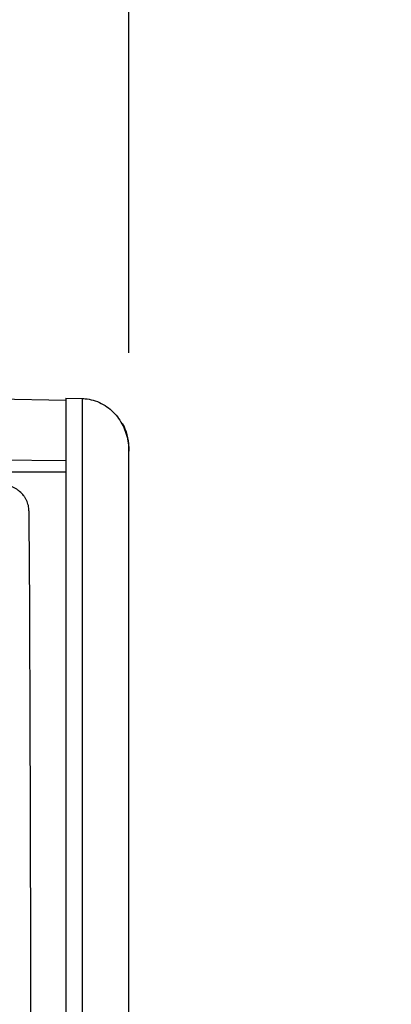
# Model space of a CAD drawing. Header units: inches. Extents: x 0 to 22, y 0 to 17.
# Tile 18 of 42: x 6.568 to 6.804, y 12.643 to 13.269. Entities that reach past the tile are written whole.
import ezdxf

# ---------------------------------------------------------------- set-up
doc = ezdxf.new("R2010")
doc.units = ezdxf.units.IN
doc.header["$LTSCALE"] = 1.21
doc.header["$MEASUREMENT"] = 0
doc.layers.get('0').update_dxf_attribs({"linetype": 'CONTINUOUS'})
doc.layers.add('DIMENSIONS', color=7, linetype='CONTINUOUS')
doc.styles.get("Standard").update_dxf_attribs({"font": 'txt', "width": 0.8})
doc.dimstyles.new('DIMSTYLE_1', dxfattribs={"dimtxt": 0.125, "dimasz": 0.18, "dimexe": 0.125, "dimexo": 0.0625, "dimgap": 0.0625, "dimtad": 0, "dimtih": 1, "dimtoh": 1, "dimzin": 4, "dimdsep": 46, "dimtxsty": 'STANDARD', "dimblk": '_FILLED', "dimblk1": '_FILLED', "dimblk2": '_FILLED', "dimcen": 0.09, "dimadec": 0, "dimazin": 0, "dimtp": 0.001, "dimtm": 0.001, "dimtfac": 1, "dimtofl": 0, "dimtmove": 0, "dimatfit": 3, "dimldrblk": '_FILLED', "dimfxl": 1, "dimtolj": 1, "dimtzin": 4, "dimarcsym": 0})

# ---------------------------------------------------------------- blocks, each defined once
blk = doc.blocks.new('_FILLED')
at = {"color": 0, "linetype": 'BYBLOCK'}
blk.add_solid([(0, 0), (-1, 0.1736), (-1, -0.1736)], dxfattribs=at)
blk = doc.blocks.new('*D0')
at = {"layer": 'DIMENSIONS', "color": 2, "linetype": 'CONTINUOUS'}
for p, q in [((5.86413, 13.05729), (5.86413, 13.79215)), ((6.63713, 13.05681), (6.63713, 13.79215)), ((5.86413, 13.66715), (5.50413, 13.66715)), ((6.63713, 13.66715), (7.01638, 13.66715))]:
    blk.add_line(p, q, dxfattribs=at)
at = {"layer": 'DIMENSIONS', "color": 2, "linetype": 'CONTINUOUS', "xscale": 0.18, "yscale": 0.18, "zscale": 0.18}
blk.add_blockref('_FILLED', (5.86413, 13.66715), dxfattribs=at)
at = {"layer": 'DIMENSIONS', "color": 2, "linetype": 'CONTINUOUS', "xscale": 0.18, "yscale": 0.18, "zscale": 0.18, "rotation": 180}
blk.add_blockref('_FILLED', (6.63713, 13.66715), dxfattribs=at)
at = {"layer": 'DIMENSIONS', "color": 2, "linetype": 'CONTINUOUS', "insert": (7.07888, 13.72965), "char_height": 0.125, "width": 1.025, "attachment_point": 1, "line_spacing_factor": 0.9}
blk.add_mtext('.77{\\Ftxt.shx;\\W1.000000;\\H0.125000; }[19.6]', dxfattribs=at)

msp = doc.modelspace()

# ---------------------------------------------------------------- linework, layer by layer
at = {"color": 7, "linetype": 'CONTINUOUS'}
for p, q in [((6.59713, 13.02651), (6.25713, 13.03313)), ((6.59713, 13.02792), (6.59713, 11.92477)), ((6.59713, 13.02792), (6.60739, 13.02774)), ((6.60739, 13.02774), (6.60739, 11.94161)), ((6.63713, 7.96984), (6.63713, 12.99701)), ((6.25713, 12.99151), (6.59713, 12.98835)), ((6.59713, 12.98084), (5.88913, 12.98414)), ((6.57366, 12.95645), (6.57384, 12.91759)), ((6.57384, 12.91759), (6.57386, 12.91279))]:
    msp.add_line(p, q, dxfattribs=at)
msp.add_arc((6.60713, 12.99701), 0.03, 0, 29.59492, dxfattribs=at)
for points, knots in [([(6.60766, 13.02773), (6.60823, 13.02772), (6.61055, 13.0276), (6.61285, 13.02718), (6.61452, 13.0267)], [0, 0, 0, 0, 0.249715, 1, 1, 1, 1]), ([(6.61452, 13.0267), (6.61629, 13.0262), (6.61972, 13.02485), (6.62432, 13.0219), (6.62827, 13.01823), (6.63257, 13.01265), (6.63618, 13.00465), (6.63713, 12.99773), (6.63713, 12.99431)], [0, 0, 0, 0, 0.130591, 0.259274, 0.386178, 0.511452, 0.757289, 1, 1, 1, 1]), ([(6.57366, 12.95645), (6.57365, 12.95758), (6.57345, 12.95929), (6.5728, 12.96148), (6.57213, 12.96308), (6.57128, 12.96461), (6.56991, 12.96656), (6.56822, 12.96831), (6.56629, 12.96981), (6.5647, 12.97081), (6.56301, 12.97167), (6.56063, 12.97264), (6.55748, 12.97345), (6.55487, 12.97367), (6.55357, 12.97367)], [0, 0, 0, 0, 0.115948, 0.174491, 0.233501, 0.293136, 0.353533, 0.476762, 0.539801, 0.60371, 0.668424, 0.733862, 0.866371, 1, 1, 1, 1]), ([(6.57386, 12.91279), (6.57402, 12.8768), (6.5743, 12.8032), (6.5746, 12.6909), (6.57477, 12.57533), (6.57481, 12.49738), (6.57481, 12.45813)], [0, 0, 0, 0, 0.23748, 0.485638, 0.741002, 1, 1, 1, 1])]:
    msp.add_open_spline(points, degree=3, knots=knots, dxfattribs=at)

# ---------------------------------------------------------------- dimensions: what is measured, and where the dimension line sits
at = {"layer": 'DIMENSIONS', "color": 2, "linetype": 'CONTINUOUS'}
dim = msp.add_linear_dim(base=(5.86413, 13.66715), p1=(6.63713, 12.99431), p2=(5.86413, 12.99479), angle=180, dimstyle='DIMSTYLE_1', dxfattribs=at)
dim.commit()
dim.dimension.update_dxf_attribs({"geometry": '*D0', "text_midpoint": (7.59138, 13.66715), "dimtype": 160})

doc.saveas('drawing.dxf')
